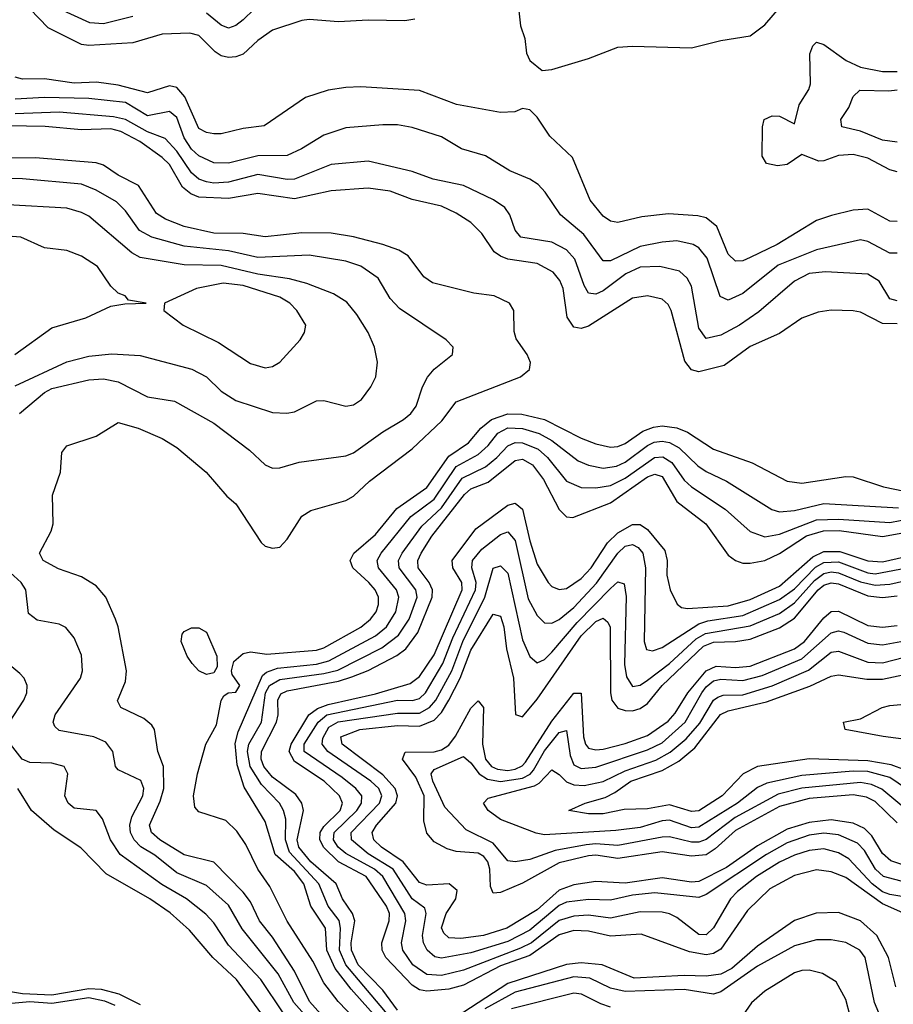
# Model space of a CAD drawing. Header units: inches. Extents: x 1308407 to 1441228, y 959628 to 1036311.
# Tile 94 of 256: x 1362622 to 1364999, y 983463 to 986141. Entities that reach past the tile are written whole.
import ezdxf

# ---------------------------------------------------------------- set-up
doc = ezdxf.new("R2010")
doc.units = ezdxf.units.IN
doc.header["$MEASUREMENT"] = 0
doc.layers.add('B3968', color=7, linetype='Continuous')

msp = doc.modelspace()

# ---------------------------------------------------------------- linework, layer by layer
at = {"layer": 'B3968', "color": 5}
for points, elevation in [([(1363290, 986199.8), (1363230, 986141.1), (1363210, 986125.6), (1363190, 986118.3), (1363170, 986126.2), (1363130, 986159.3)], 3360), ([(1363978, 986190), (1363984.8, 986124.8), (1363996.5, 986090), (1364001.6, 986050), (1364010.3, 986030.3), (1364043.4, 986003.4), (1364070, 986006), (1364170, 986035.8), (1364250, 986066.9), (1364290, 986069.5), (1364450, 986064.8), (1364530, 986084.6), (1364610, 986097.5), (1364650, 986127.1), (1364690, 986173.3)], 3420), ([(1363697, 986143), (1363670, 986138.4), (1363570, 986140.1), (1363490, 986135.3), (1363410, 986141.5), (1363390, 986138.7), (1363310, 986113.2), (1363270, 986084.6), (1363230, 986047.8), (1363210, 986040.1), (1363190, 986038.8), (1363170, 986043.2), (1363154.1, 986054.1), (1363110, 986098.1), (1363085, 986105), (1363010, 986102.2), (1362930, 986078.7), (1362810, 986070.8), (1362790, 986074), (1362699.5, 986119.5), (1362650, 986170.8)], 3380), ([(1362930, 986150.2), (1362850, 986130.4), (1362812.8, 986132.8), (1362730, 986171.1)], 3360), ([(1365010, 985727.1), (1364990, 985732.6), (1364930, 985764.5), (1364890, 985774.9), (1364850, 985771.8), (1364810, 985756.9), (1364796.2, 985756.2), (1364750, 985774.2), (1364710, 985747.1), (1364683.8, 985743.8), (1364654, 985750), (1364642.7, 985770), (1364642.9, 985850), (1364647.6, 985870), (1364670, 985879.5), (1364690, 985878.4), (1364730, 985858), (1364743.1, 985910), (1364769, 985951), (1364773.6, 985966.4), (1364771.8, 986048.2), (1364780.7, 986070), (1364790, 986080.2), (1364810, 986074.2), (1364871.3, 986030), (1364910, 986012.1), (1364970, 986000.3), (1365010, 985999.9)], 3380), ([(1365010, 985592.3), (1364990, 985593.3), (1364930, 985625.9), (1364890, 985623), (1364831.4, 985608.6), (1364790, 985594.9), (1364683.6, 985530), (1364610, 985494.6), (1364590, 985485.4), (1364570, 985484.7), (1364550, 985503.7), (1364519.1, 985579.1), (1364490, 985601.8), (1364467.4, 985607.4), (1364387.3, 985612.7), (1364315.2, 985604.8), (1364250, 985589.3), (1364230, 985593.2), (1364210, 985606.9), (1364174.7, 985650), (1364126.5, 985766.5), (1364064.3, 985824.3), (1364030, 985876), (1364010, 985896), (1363990, 985899.3), (1363969.1, 985890.9), (1363930, 985889.1), (1363810.6, 985910.6), (1363710, 985948.8), (1363550, 985958.8), (1363510, 985957.1), (1363461.6, 985950), (1363400.2, 985930), (1363287.4, 985852.6), (1363230, 985844.9), (1363170, 985830.4), (1363150, 985830.4), (1363130, 985834.2), (1363110, 985845.3), (1363071.3, 985931.3), (1363050, 985957), (1363030, 985961.1), (1362970, 985942), (1362890, 985963.6), (1362831.5, 985971.5), (1362770, 985968.3), (1362690, 985980.3), (1362630, 985979.6), (1362610, 985984.7)], 3420), ([(1365010, 985807.7), (1364970, 985813.5), (1364910, 985837.9), (1364859.5, 985850), (1364856.4, 985870), (1364878, 985902), (1364890, 985932), (1364908, 985950), (1364987.3, 985947.3), (1365010, 985950.5)], 3360), ([(1365010, 985506), (1364990, 985505.9), (1364930, 985538.3), (1364910, 985542.6), (1364790, 985515), (1364686.3, 985473.7), (1364590, 985396.7), (1364550, 985377.9), (1364528.3, 985388.3), (1364492.6, 985492.6), (1364470, 985520.8), (1364454.3, 985530), (1364410, 985539.9), (1364370, 985536), (1364310, 985524.3), (1364230, 985485.7), (1364210, 985485.6), (1364157.3, 985557.3), (1364093.3, 985610), (1364052.3, 985672.3), (1364033.3, 985693.3), (1364010, 985707.8), (1363956, 985730), (1363890, 985770.5), (1363824.2, 985790), (1363770, 985822.9), (1363690, 985848.2), (1363650, 985854.9), (1363610, 985855), (1363510, 985846.7), (1363450, 985827), (1363389.3, 985790), (1363350, 985772.1), (1363270, 985771.2), (1363190, 985751.2), (1363150, 985751.9), (1363110, 985770.6), (1363090, 985789.3), (1363070, 985819.7), (1363050, 985875.2), (1363030, 985891.3), (1362970, 985880.1), (1362910, 985915.6), (1362810, 985927), (1362690, 985930), (1362610, 985925.3)], 3440), ([(1365010, 985376.6), (1364990, 985382), (1364960.8, 985430), (1364930, 985449.4), (1364815, 985455), (1364770, 985450.8), (1364730.1, 985430), (1364633.7, 985346.3), (1364580.4, 985310), (1364530, 985283.1), (1364490, 985273.6), (1364470, 985301.7), (1364450, 985416.1), (1364438.1, 985438.1), (1364417.1, 985457.1), (1364363.7, 985470), (1364310, 985468.3), (1364271.1, 985450), (1364210, 985403.7), (1364190, 985394.5), (1364170, 985397.2), (1364157.8, 985417.8), (1364132.4, 985490), (1364110, 985515.6), (1364070, 985536.1), (1363985.3, 985550), (1363970, 985568.7), (1363955.8, 985610), (1363942, 985630), (1363911.5, 985651.5), (1363830, 985689.9), (1363747.2, 985707.2), (1363690, 985728.5), (1363570, 985756.3), (1363470, 985747.2), (1363370, 985707.6), (1363350, 985706.1), (1363270, 985720.1), (1363190, 985699.5), (1363150, 985696.7), (1363130, 985699.8), (1363110, 985707.7), (1363090, 985724.5), (1363050, 985783.7), (1363018, 985818), (1362970, 985835.9), (1362910, 985870.2), (1362877.4, 985877.4), (1362730, 985889.8), (1362610, 985885)], 3460), ([(1365010, 985313.9), (1364970, 985315.1), (1364910, 985345.3), (1364890, 985349.4), (1364830, 985351.1), (1364794.7, 985345.3), (1364750, 985329.2), (1364690, 985287.7), (1364610, 985251.8), (1364539.3, 985200.7), (1364470, 985183.2), (1364450, 985188.4), (1364432.4, 985212.4), (1364395, 985350), (1364386.3, 985366.3), (1364370, 985380.8), (1364330, 985390.4), (1364290, 985383.4), (1364170, 985307.5), (1364150, 985300.9), (1364130, 985304.8), (1364111.9, 985331.9), (1364100.8, 985410), (1364091.5, 985431.5), (1364074, 985454), (1364030, 985477.9), (1363950, 985489.5), (1363930, 985497.6), (1363913.3, 985510), (1363879.8, 985559.8), (1363850, 985589.4), (1363810, 985615.3), (1363770, 985634), (1363690, 985652), (1363630, 985674.4), (1363570, 985683.3), (1363470, 985675.7), (1363370, 985653.9), (1363270, 985668.4), (1363190, 985655.1), (1363110, 985658.6), (1363087.5, 985667.5), (1363065.4, 985685.4), (1363030, 985747.2), (1363010, 985766.8), (1362948.6, 985810), (1362897.5, 985837.5), (1362870, 985844), (1362790, 985841.8), (1362691.1, 985851.1), (1362590, 985852.9)], 3480), ([(1363464.8, 983410), (1363410.3, 983470.3), (1363370, 983552.5), (1363310, 983645.2), (1363274.7, 983690), (1363250, 983741.8), (1363230, 983768), (1363150, 983849.5), (1363070, 983869), (1363003.9, 983910), (1362980.6, 983930), (1362975.3, 983950), (1363004.8, 984015.2), (1363014.5, 984050), (1363013.4, 984110), (1362998, 984150), (1362988.6, 984210), (1362981.7, 984221.7), (1362960.2, 984240.2), (1362897.2, 984270), (1362888.6, 984288.6), (1362910, 984341.3), (1362912.8, 984370), (1362890.5, 984490), (1362883, 984510), (1362856.9, 984570), (1362830, 984600.9), (1362790, 984625.5), (1362727.3, 984647.3), (1362685.7, 984670), (1362675.6, 984690), (1362707.8, 984750), (1362712.8, 984770), (1362711.8, 984848.2), (1362732.8, 984910), (1362736.6, 984963.4), (1362750, 984982), (1362830, 985008.5), (1362890, 985045.3), (1362944.9, 985030), (1363010, 985002), (1363050, 984977.3), (1363129.4, 984910), (1363185.4, 984845.4), (1363210, 984824.4), (1363278.9, 984718.9), (1363290, 984709.4), (1363310, 984703.5), (1363330, 984706.2), (1363350, 984727.9), (1363390, 984791), (1363413.9, 984806.1), (1363510, 984833.6), (1363530, 984845.4), (1363573.8, 984886.2), (1363690, 984973.9), (1363770.6, 985050), (1363810, 985101.3), (1363985, 985170), (1364009.1, 985190), (1364011.7, 985208.3), (1364003.1, 985230), (1363973.3, 985273.3), (1363967.2, 985292.8), (1363966.9, 985350), (1363955, 985370), (1363913, 985390), (1363857.5, 985397.5), (1363745.2, 985425.2), (1363721.6, 985441.6), (1363678.9, 985498.9), (1363654.2, 985514.2), (1363610, 985529.9), (1363530, 985551), (1363470, 985560.9), (1363390, 985561.1), (1363290, 985550.3), (1363230, 985559.5), (1363150, 985560.1), (1363070, 985578.8), (1363018.6, 985598.6), (1362994.4, 985614.4), (1362945.6, 985690), (1362890, 985718.3), (1362850, 985745.3), (1362830, 985752.1), (1362665.2, 985765.2), (1362550, 985764.7)], 3520), ([(1362621.7, 985070), (1362690, 985127.1), (1362710, 985138.4), (1362810, 985161.1), (1362850, 985164.3), (1362890, 985155.7), (1362970, 985115.4), (1363043.8, 985103.8), (1363150, 985043.3), (1363247.5, 984970), (1363290, 984930.2), (1363310, 984921.2), (1363330, 984922.3), (1363382.7, 984937.3), (1363510, 984955.1), (1363530, 984962.7), (1363610, 985020.4), (1363666.6, 985053.4), (1363686.3, 985070), (1363700.5, 985090), (1363717.9, 985142.1), (1363731.6, 985168.4), (1363750, 985190.3), (1363799.5, 985230), (1363802, 985250), (1363782.4, 985270), (1363655.2, 985355.2), (1363630, 985382.9), (1363597.8, 985437.8), (1363550, 985471.1), (1363510, 985484.6), (1363410, 985501.1), (1363270, 985494.6), (1363190, 985512.1), (1363070, 985525), (1362981.4, 985550), (1362948.1, 985568.1), (1362910, 985621.6), (1362885.5, 985645.5), (1362830, 985677.5), (1362790, 985693.5), (1362630, 985707.9), (1362530, 985709.9)], 3540), ([(1362610, 985145.5), (1362750, 985210.8), (1362810, 985226), (1362872.5, 985232.5), (1362950, 985227.3), (1363090.8, 985190.8), (1363130, 985170.1), (1363170.8, 985130.8), (1363210, 985105.4), (1363310, 985073.1), (1363349.2, 985070.8), (1363370, 985074.4), (1363430, 985104.7), (1363450, 985105.6), (1363510, 985090.2), (1363530, 985093.8), (1363551.9, 985108.1), (1363577.7, 985142.3), (1363591.3, 985170), (1363595.9, 985210), (1363587.6, 985250), (1363570.5, 985290), (1363539.6, 985339.6), (1363512.4, 985372.4), (1363475.7, 985395.7), (1363403.7, 985423.7), (1363355.9, 985435.9), (1363270, 985449.4), (1363170, 985472.3), (1363070, 985474.6), (1362950, 985494), (1362927.4, 985507.4), (1362810, 985606.4), (1362790, 985617), (1362750, 985628.6), (1362590, 985638)], 3560), ([(1362608.7, 985230), (1362710, 985303), (1362802, 985330), (1362870, 985362), (1362908.6, 985368.6), (1362966, 985370), (1362918, 985378), (1362909, 985390), (1362890, 985397.6), (1362870, 985416.3), (1362833.8, 985470), (1362790, 985497.8), (1362750, 985513.1), (1362690, 985521), (1362625.2, 985550), (1362530, 985556.5)], 3580), ([(1363604.7, 983350), (1363488.6, 983470), (1363450, 983520.7), (1363419.6, 983579.6), (1363350, 983689), (1363303, 983783), (1363270, 983830), (1363237.4, 983897.4), (1363213.4, 983933.4), (1363182.8, 983962.8), (1363110, 983986.6), (1363098.6, 983998.6), (1363095, 984030), (1363106.1, 984090), (1363128.6, 984170), (1363157.4, 984222.6), (1363170.4, 984289.6), (1363177.7, 984302.3), (1363189.8, 984310.2), (1363210, 984311.7), (1363220.7, 984330), (1363200.1, 984360.1), (1363198.1, 984370), (1363205, 984395), (1363230, 984417.4), (1363250, 984421.6), (1363295, 984415), (1363430, 984425.7), (1363450, 984432.8), (1363550, 984488.8), (1363577.1, 984510), (1363591.7, 984530), (1363598.3, 984550), (1363598.1, 984570), (1363589.3, 984590), (1363571.9, 984610), (1363528.6, 984650), (1363521.2, 984670), (1363524.1, 984675.9), (1363531.2, 984690), (1363590, 984740.7), (1363648.7, 984811.3), (1363730, 984868.4), (1363790, 984954.2), (1363843.3, 984990), (1363877.3, 985030), (1363906, 985054), (1363950, 985068.9), (1363988.5, 985068.5), (1364050, 985054), (1364150, 985003), (1364190, 984987.2), (1364230, 984978.2), (1364250, 984980.2), (1364270, 984988.4), (1364318, 985022), (1364346.9, 985033.1), (1364370, 985036.1), (1364410, 985031.1), (1364439.1, 985019.1), (1364510, 984973.2), (1364615.3, 984935.3), (1364710, 984885.5), (1364750, 984880.1), (1364870, 984898.8), (1364890, 984898), (1364972.9, 984870), (1365030, 984859.1)], 3480), ([(1363599.4, 983419.4), (1363523.9, 983503.9), (1363480.4, 983560.4), (1363458.1, 983610), (1363453.8, 983670), (1363414.3, 983730), (1363395.2, 983790), (1363370, 983823.7), (1363317.7, 983870), (1363290, 983960.2), (1363233.2, 984053.2), (1363213.9, 984113.9), (1363208.2, 984171.8), (1363216.5, 984203.5), (1363282.9, 984357.1), (1363293.9, 984366.1), (1363323.2, 984376.8), (1363430, 984388.2), (1363463.1, 984396.9), (1363590, 984464.7), (1363620.6, 984490), (1363645.7, 984530), (1363653.9, 984570), (1363647.2, 984590), (1363598.2, 984650), (1363594.6, 984670), (1363605.3, 984690), (1363686.6, 984790), (1363750, 984837), (1363810, 984925.8), (1363870, 984958.5), (1363897.1, 984982.9), (1363923.5, 985016.5), (1363950, 985031), (1363990, 985028.7), (1364035.8, 985015.8), (1364070, 984996.5), (1364141.3, 984941.3), (1364170, 984929.4), (1364210, 984921.6), (1364246.3, 984926.3), (1364270, 984937.3), (1364330, 984983.2), (1364348.4, 984991.6), (1364370, 984994.8), (1364390, 984991.1), (1364416.1, 984976.1), (1364467.5, 984927.5), (1364490, 984912.4), (1364545.6, 984885.6), (1364668.9, 984808.9), (1364690, 984802.7), (1364730, 984805.7), (1364810, 984824.7), (1365013.2, 984813.2)], 3460), ([(1363627.2, 983430), (1363510, 983570), (1363492.2, 983610), (1363494.6, 983670), (1363491, 983691), (1363461.8, 983730), (1363435.8, 983790), (1363356.5, 983876.5), (1363345.5, 983910), (1363346.7, 983966.7), (1363340.4, 983990), (1363328.9, 984010), (1363280.5, 984060.5), (1363249.7, 984109.7), (1363242, 984150), (1363245.9, 984170), (1363280.5, 984230), (1363290.6, 984310), (1363302.3, 984330), (1363330, 984346.1), (1363450, 984362.2), (1363488.2, 984371.8), (1363607.3, 984432.7), (1363653.2, 984466.8), (1363682, 984510), (1363703.6, 984570), (1363700.4, 984590), (1363654.5, 984650), (1363652.6, 984670), (1363662.6, 984690), (1363716.6, 984763.4), (1363770, 984813), (1363826.1, 984893.9), (1363890, 984925.2), (1363920.8, 984950), (1363950, 984981.9), (1363970, 984991.5), (1363990.5, 984990.5), (1364032.8, 984972.8), (1364058.5, 984950), (1364110, 984885.9), (1364150, 984868.3), (1364190, 984867.5), (1364230, 984874.5), (1364270, 984894.4), (1364349.4, 984950.6), (1364372.1, 984952.1), (1364396.5, 984936.5), (1364430, 984888.5), (1364450, 984870.7), (1364542, 984810), (1364610, 984748.6), (1364650, 984734.3), (1364690, 984741.5), (1364790, 984780.3), (1364850, 984782.6), (1364990, 984773.6), (1365130, 984800.8)], 3440), ([(1363650, 983446.9), (1363610, 983501.5), (1363543.5, 983570), (1363525, 983610), (1363524.2, 983630), (1363534.4, 983690), (1363527.8, 983710), (1363500.1, 983750), (1363483.2, 983790), (1363413.9, 983850), (1363381.9, 983890), (1363377.5, 983910), (1363394.2, 983990), (1363390.2, 984010), (1363373.7, 984033.7), (1363310, 984080.2), (1363286.2, 984110), (1363279.1, 984130), (1363280.1, 984150), (1363320.6, 984230), (1363325, 984250), (1363324.5, 984290), (1363332.9, 984307.1), (1363350, 984315.3), (1363490, 984341.9), (1363526.3, 984353.7), (1363570, 984370.4), (1363648.1, 984411.9), (1363672.4, 984430), (1363705.5, 984474.5), (1363744.2, 984570), (1363745.1, 984590), (1363736.5, 984610), (1363706.6, 984650), (1363705.3, 984670), (1363714.2, 984690), (1363743.7, 984736.3), (1363832.8, 984850), (1363850, 984865.1), (1363896.9, 984883.1), (1363970, 984942.5), (1363990, 984945.4), (1364017.8, 984930), (1364047.4, 984890), (1364090, 984808.8), (1364110, 984789), (1364126.9, 984786.9), (1364230, 984827.1), (1364330, 984897.4), (1364350, 984905.2), (1364370, 984898.4), (1364410, 984830.5), (1364489.3, 984770), (1364550, 984684.7), (1364569.7, 984669.7), (1364590, 984663.2), (1364610, 984662.4), (1364650, 984670.4), (1364690, 984689.5), (1364763.2, 984736.8), (1364809.2, 984750.8), (1364851.8, 984751.8), (1364970, 984735.4), (1365130, 984764.6)], 3420), ([(1365050, 983700.3), (1364970, 983735.6), (1364870, 983807.2), (1364830, 983823.1), (1364790, 983828.8), (1364730, 983813.5), (1364662.8, 983777.2), (1364602.2, 983717.8), (1364530, 983612.9), (1364510, 983600.9), (1364490, 983597.7), (1364445.1, 983605.1), (1364313.4, 983653.4), (1364230, 983648.2), (1364170, 983661.7), (1364130, 983663.7), (1364090, 983651.8), (1364010, 983595), (1363930, 983567.2), (1363830, 983514.5), (1363790, 983503.8), (1363730, 983498.4), (1363710, 983501.9), (1363690, 983514.7), (1363618.5, 983590), (1363608.2, 983610), (1363607.8, 983630), (1363627.9, 983690), (1363628.8, 983710), (1363620.1, 983730), (1363564.5, 983810), (1363490, 983850), (1363450, 983889.3), (1363439.1, 983910), (1363439.8, 983930), (1363450, 983946.8), (1363494.2, 983990), (1363500.1, 984010), (1363492.3, 984030), (1363450.5, 984070), (1363370, 984122.9), (1363355.6, 984150), (1363360.7, 984170), (1363408.6, 984250), (1363432.2, 984267.8), (1363461.7, 984278.3), (1363590, 984307.3), (1363684.2, 984335.8), (1363710, 984354.8), (1363750, 984413.6), (1363825.8, 984590), (1363825.4, 984610), (1363801.1, 984650), (1363799.2, 984670), (1363863.7, 984756.3), (1363950, 984820.4), (1363970, 984826.4), (1363990, 984810.1), (1364010, 984723.2), (1364030, 984659.8), (1364059.8, 984610), (1364070, 984599.2), (1364090, 984591.2), (1364110, 984594.2), (1364150, 984621.2), (1364177.2, 984650), (1364221.7, 984718.3), (1364250, 984745.4), (1364290, 984767.6), (1364310, 984768.1), (1364330, 984754.5), (1364377.6, 984697.6), (1364384, 984670), (1364383.1, 984630), (1364392, 984590), (1364410.9, 984550.9), (1364422.5, 984542.5), (1364439, 984539), (1364550, 984546.4), (1364610, 984564.2), (1364690, 984600.4), (1364779.8, 984680.2), (1364810, 984694.6), (1364854.1, 984694.1), (1364930, 984669), (1364970, 984666.4), (1365070, 984689.4)], 3380), ([(1365050, 983751.2), (1364990, 983761.1), (1364970, 983769), (1364941.6, 983790), (1364878.4, 983858.4), (1364850, 983875.2), (1364810, 983885.9), (1364770, 983880.9), (1364730, 983868.5), (1364690, 983849.7), (1364627.4, 983810), (1364575, 983770), (1364556.5, 983750), (1364510, 983670.6), (1364490, 983652.1), (1364470, 983652.4), (1364410, 983698.5), (1364390, 983709.1), (1364370, 983713.1), (1364310, 983714.5), (1364230, 983696.8), (1364170, 983704.8), (1364130, 983702.8), (1364090, 983690.7), (1364015, 983630), (1363985, 983615), (1363830, 983555.8), (1363770, 983540.8), (1363730, 983543.6), (1363692.3, 983570), (1363664.4, 983610), (1363661.4, 983630), (1363673.1, 983690), (1363670.4, 983710), (1363610, 983810), (1363587.3, 983830), (1363510, 983873.2), (1363488.3, 983890), (1363475.7, 983910), (1363477.6, 983930), (1363539.5, 983990), (1363552.2, 984010), (1363553.2, 984030), (1363537.2, 984050), (1363499.3, 984079.3), (1363396, 984150), (1363396.6, 984170), (1363434.1, 984230), (1363458.2, 984250), (1363650, 984290.2), (1363691.1, 984288.9), (1363710, 984295), (1363726.1, 984310), (1363773.4, 984390), (1363800.5, 984459.5), (1363862.2, 984590), (1363863.9, 984610), (1363852.6, 984650), (1363854.1, 984670), (1363879.2, 984700.8), (1363930, 984740.7), (1363950, 984748.1), (1363970, 984724.5), (1364005.5, 984565.5), (1364030, 984520.1), (1364050, 984500.4), (1364070, 984499.2), (1364090, 984509.7), (1364130, 984542.6), (1364191.6, 984608.4), (1364249.7, 984690.3), (1364270, 984709.1), (1364290, 984713.4), (1364305.2, 984705.2), (1364317.8, 984690), (1364324.9, 984650), (1364321.6, 984450), (1364327.7, 984427.7), (1364344, 984424), (1364370, 984433.5), (1364470, 984497.7), (1364494.3, 984505.7), (1364590, 984520.2), (1364690, 984563.8), (1364730, 984593.3), (1364787.9, 984652.1), (1364810, 984665), (1364850, 984666.2), (1364930, 984636.6), (1364950, 984634.1), (1365070, 984656.7)], 3360), ([(1365126.9, 983770), (1364972.6, 983810), (1364950.4, 983830.4), (1364921.1, 983881.1), (1364901.5, 983901.5), (1364850, 983923.9), (1364810, 983928.2), (1364770, 983922.5), (1364710, 983901.6), (1364654.4, 983870), (1364490, 983761.5), (1364470, 983753), (1364350, 983765.5), (1364290, 983759.3), (1364230, 983745.8), (1364170, 983747.5), (1364110, 983740.1), (1364090, 983731.1), (1364010, 983664.2), (1363950, 983633.8), (1363850, 983602.8), (1363770, 983588.3), (1363752.1, 983592.1), (1363731.1, 983610), (1363721, 983630), (1363718.4, 983650), (1363728.1, 983710), (1363724.1, 983724.1), (1363690, 983750), (1363638.2, 983830), (1363570, 983872.4), (1363524.7, 983910), (1363524.3, 983930), (1363600.9, 984010), (1363607.2, 984030), (1363599.6, 984050), (1363577.6, 984070), (1363460.7, 984150), (1363445.6, 984170), (1363447.1, 984187.1), (1363463.3, 984216.7), (1363489, 984231), (1363650, 984255.1), (1363710, 984254.3), (1363737, 984270), (1363754, 984290), (1363797.7, 984370), (1363828, 984450), (1363888, 984570), (1363910, 984649.4), (1363930, 984655.1), (1363950, 984635.9), (1363990, 984453.8), (1364010, 984408.5), (1364030, 984391.3), (1364050, 984400.7), (1364070, 984420.6), (1364138.8, 984501.2), (1364230, 984594.2), (1364250, 984611.6), (1364266.6, 984606.6), (1364272.3, 984572.3), (1364267.5, 984387.5), (1364273.5, 984353.5), (1364290, 984327.2), (1364310, 984330.9), (1364330, 984344.7), (1364390.5, 984390), (1364463.2, 984456.8), (1364488.4, 984471.6), (1364610, 984492.2), (1364690, 984525.7), (1364730, 984554.6), (1364784.7, 984615.3), (1364810, 984634.6), (1364830, 984639.1), (1364850, 984636.9), (1364910, 984611.9), (1364950, 984603.3), (1364990, 984605.7), (1365070, 984624.1)], 3340), ([(1363419.4, 983410), (1363367.9, 983467.9), (1363325.5, 983545.5), (1363227.9, 983667.9), (1363190, 983732.7), (1363130, 983785.6), (1363050, 983820.1), (1362990, 983868.4), (1362951.5, 983891.5), (1362933.4, 983910), (1362923.9, 983930), (1362921.6, 983950), (1362927.3, 983972.7), (1362956.9, 984030), (1362959.9, 984050), (1362951.4, 984071.4), (1362890, 984100.3), (1362883.2, 984110), (1362875.9, 984150), (1362856.1, 984176.1), (1362824.2, 984190), (1362730, 984207.3), (1362718, 984218), (1362713.3, 984230), (1362718.5, 984250), (1362787.9, 984350), (1362793.2, 984370), (1362790, 984412.3), (1362770, 984459.7), (1362747.5, 984487.5), (1362730, 984496.5), (1362670, 984507.6), (1362645.8, 984525.8), (1362638.8, 984590), (1362625.8, 984610), (1362586.3, 984646.3)], 3540), ([(1365060.6, 983830), (1364992.8, 983852.8), (1364970, 983872.5), (1364940.8, 983920.8), (1364920.5, 983940.5), (1364890, 983955.2), (1364830, 983964.2), (1364770, 983957.1), (1364710, 983939), (1364630, 983893.8), (1364545.3, 983834.7), (1364470, 983797.2), (1364450, 983795), (1364370, 983806.5), (1364270, 983791.9), (1364190, 983797.2), (1364130, 983787.7), (1364090, 983773.6), (1364030, 983719.5), (1363947.7, 983670), (1363884, 983650), (1363822.1, 983642.1), (1363790, 983643.8), (1363775.8, 983655.8), (1363770, 983670.3), (1363782.8, 983710), (1363808.7, 983750), (1363812.2, 983772.2), (1363790.5, 983790.5), (1363730, 983786.7), (1363710, 983793.7), (1363665.6, 983850), (1363606.2, 983890), (1363585.4, 983910), (1363580.9, 983930), (1363593.2, 983950), (1363645.8, 984010), (1363650.2, 984030), (1363644.1, 984050), (1363610, 984087), (1363499.3, 984170), (1363496.4, 984190), (1363547.8, 984210), (1363650, 984221.4), (1363710, 984219.2), (1363750, 984235.3), (1363770, 984256.8), (1363789.8, 984290.2), (1363821.1, 984350), (1363850, 984426.4), (1363910, 984523.6), (1363930, 984519), (1363939.3, 984490), (1363946.6, 984430), (1363966.1, 984350), (1363971, 984251), (1363990, 984245.1), (1364030, 984293), (1364150, 984464.9), (1364190, 984504.2), (1364210, 984513.2), (1364222.5, 984502.5), (1364228.4, 984488.4), (1364229.8, 984310), (1364233.4, 984290), (1364250, 984267.9), (1364270, 984261.6), (1364290, 984261.4), (1364310, 984267.1), (1364330, 984280.6), (1364370.4, 984330), (1364483, 984437), (1364510, 984447.5), (1364570, 984449.5), (1364610, 984456), (1364690, 984487.2), (1364730, 984513), (1364794.9, 984590), (1364810, 984602.5), (1364830, 984609.1), (1364850, 984606.7), (1364930, 984574), (1364970, 984569.3), (1365010, 984574.1)], 3320), ([(1365010, 983956.4), (1364950, 984014.7), (1364926.3, 984026.3), (1364890, 984032.9), (1364770, 984023), (1364690, 984000.9), (1364570, 983935.4), (1364514.8, 983885.2), (1364490, 983869.3), (1364450, 983865.3), (1364370, 983877.4), (1364250, 983859), (1364190, 983868.3), (1364170, 983866.4), (1364090, 983847.7), (1363990, 983792.2), (1363930, 983766.6), (1363910, 983765.3), (1363903.2, 983783.2), (1363901.7, 983830), (1363895.9, 983850), (1363884.9, 983864.9), (1363870, 983873.8), (1363810, 983878.2), (1363785.6, 983885.6), (1363750, 983904.9), (1363730, 983928.2), (1363722.1, 983962.1), (1363723, 984030), (1363700.3, 984080.3), (1363664.2, 984130), (1363671.2, 984148.8), (1363750, 984149.6), (1363770, 984154.8), (1363790, 984167.5), (1363808.1, 984191.9), (1363850, 984268.7), (1363870, 984288.3), (1363884.4, 984270), (1363881.3, 984170), (1363889.4, 984130), (1363906.1, 984110), (1363922.5, 984102.5), (1363950, 984098.9), (1363970, 984102), (1363989, 984111), (1363998.6, 984121.4), (1364070, 984233.3), (1364130, 984308.7), (1364150, 984308.8), (1364156.6, 984190), (1364161.9, 984170), (1364170, 984159.2), (1364190, 984154.6), (1364210, 984157), (1364270, 984172.3), (1364330, 984194.4), (1364386.7, 984233.3), (1364405.7, 984254.3), (1364440.5, 984310), (1364490.3, 984369.7), (1364517.6, 984382.4), (1364570, 984378.9), (1364610, 984382.2), (1364730, 984429.7), (1364757.8, 984450), (1364810, 984514.4), (1364830, 984531.3), (1364850, 984532.3), (1364930, 984492.9), (1364970, 984488.7), (1365010, 984493.3)], 3280), ([(1365033.6, 983993.6), (1364968.4, 984048.4), (1364940.3, 984060.3), (1364910, 984065.9), (1364750, 984050.8), (1364686, 984034), (1364569.2, 983970.8), (1364490, 983911.4), (1364470, 983904.1), (1364450, 983903.8), (1364390, 983918.2), (1364370, 983917.5), (1364250, 983894.5), (1364190, 983899.2), (1364163.4, 983896.6), (1364078.7, 983881.3), (1364010, 983856.2), (1363970, 983850.7), (1363950, 983853), (1363910, 983900.8), (1363837.4, 983937.4), (1363779.2, 983999.2), (1363745.9, 984070), (1363741.9, 984090), (1363750, 984101.8), (1363830, 984136.4), (1363850, 984119.4), (1363872.6, 984090), (1363895, 984075), (1363930, 984068.6), (1363990, 984078.1), (1364011.1, 984088.9), (1364020.5, 984099.5), (1364050, 984152.5), (1364090, 984201.9), (1364110, 984207.6), (1364119.6, 984139.6), (1364130, 984114.2), (1364150, 984103.9), (1364190, 984107.4), (1364330, 984154.6), (1364370, 984173.7), (1364432.9, 984230), (1364478.3, 984310), (1364490, 984326.5), (1364510, 984342.8), (1364530, 984347.5), (1364590, 984343.4), (1364642.6, 984357.4), (1364750, 984402.4), (1364830, 984473.6), (1364850, 984478.7), (1364864.7, 984475.3), (1364930, 984445.1), (1364970, 984441), (1365030, 984451.5)], 3260), ([(1362594.2, 984230), (1362633.6, 984290), (1362641.7, 984310), (1362642.3, 984330), (1362634, 984350), (1362622.5, 984362.5), (1362535, 984435)], 3560), ([(1365055.3, 984035.3), (1364990, 984079.5), (1364930, 984095.7), (1364890, 984097.2), (1364750, 984084.8), (1364655.3, 984064.7), (1364630, 984052.5), (1364575.1, 984010), (1364470, 983944.5), (1364450, 983943), (1364390, 983963.2), (1364370, 983961.8), (1364310, 983943.7), (1364244.2, 983935.8), (1364050, 983923.9), (1364027.9, 983927.9), (1363930, 983965.2), (1363896.8, 983990), (1363884.2, 984010), (1363896.6, 984023.4), (1364022.6, 984057.4), (1364035.3, 984064.7), (1364070, 984100.1), (1364090, 984088.3), (1364110, 984067.6), (1364130, 984059.5), (1364158, 984058), (1364210, 984069), (1364270, 984097.9), (1364353.3, 984126.7), (1364391.8, 984148.2), (1364435.5, 984184.5), (1364472.7, 984227.3), (1364510, 984290), (1364521.8, 984298.2), (1364536.7, 984303.3), (1364590, 984304.7), (1364670, 984329.3), (1364768.6, 984371.4), (1364830, 984420.8), (1364850, 984423.3), (1364930, 984393.5), (1364970, 984391.5), (1365030, 984407.1)], 3240), ([(1365110, 984070.2), (1364993.8, 984113.8), (1364930, 984125.4), (1364770, 984130.9), (1364630, 984109.9), (1364591, 984090), (1364533.9, 984030), (1364470, 983989), (1364450, 983987.5), (1364390, 984005.5), (1364330, 983994.9), (1364267.1, 983992.9), (1364210, 983981), (1364170, 983980.8), (1364116.2, 983990), (1364160.5, 984010), (1364214.8, 984025.2), (1364241.5, 984038.5), (1364284.8, 984070), (1364370, 984098.6), (1364415.6, 984124.4), (1364459.6, 984160.4), (1364528.7, 984251.3), (1364550, 984261.2), (1364654.3, 984285.7), (1364772.2, 984327.8), (1364830, 984355.4), (1364850, 984359.4), (1364927, 984347), (1364970, 984347), (1365030, 984360.3)], 3220), ([(1365130.6, 984170.6), (1364971.4, 984191.4), (1364868.4, 984210), (1364863.7, 984230), (1364910, 984239), (1364969.3, 984270), (1364990, 984275.5), (1365050, 984280.8)], 3180), ([(1363339.5, 983439.5), (1363278.5, 983530), (1363190, 983623.4), (1363150, 983684.7), (1363128.3, 983708.3), (1363075.7, 983750), (1363008.9, 983788.9), (1362895.9, 983870), (1362869.5, 983910), (1362847.6, 983967.6), (1362830, 983989.8), (1362770, 983996.7), (1362753.7, 984010), (1362745.4, 984030), (1362752.7, 984090), (1362743.5, 984110), (1362710, 984118.8), (1362650, 984120.3), (1362629.3, 984130), (1362597.2, 984170)], 3560), ([(1363295.6, 983415.6), (1363212.1, 983530), (1363148, 983590), (1363084.4, 983664.4), (1363031.5, 983711.5), (1362976, 983750), (1362857.8, 983817.8), (1362788.2, 983888.2), (1362716.4, 983936.4), (1362654.5, 983990), (1362616.8, 984050)], 3580), ([(1365006.2, 983510), (1364986.2, 983590), (1364954.3, 983650), (1364910, 983689.9), (1364850, 983712.2), (1364789.2, 983710.8), (1364730, 983690.3), (1364630, 983620.9), (1364559.8, 983560.2), (1364530, 983545.1), (1364490, 983539.5), (1364430, 983541.3), (1364294.1, 983534.1), (1364206.6, 983570), (1364150, 983575.7), (1364110, 983571.2), (1363950, 983519.3), (1363810, 983427.7)], 3420), ([(1364959.5, 983439.5), (1364947.6, 983467.6), (1364922.2, 983590), (1364908.5, 983610), (1364870, 983630.7), (1364830, 983638.4), (1364790, 983638.3), (1364730, 983621.5), (1364630, 983566.6), (1364530, 983496.3), (1364510, 983489.9), (1364430, 983503.1), (1364270, 983497.2), (1364230, 983506.5), (1364173.7, 983533.7), (1364130, 983537.5), (1363970, 983495.7), (1363888, 983450)], 3440), ([(1364881.4, 983430), (1364870, 983476.1), (1364844.1, 983524.1), (1364806.7, 983546.7), (1364770, 983555.4), (1364750, 983554.5), (1364730, 983547.9), (1364650, 983498.5), (1364613.4, 983466.6), (1364564, 983396)], 3460), ([(1362597.1, 983497.1), (1362630, 983492), (1362710, 983488.2), (1362810, 983506), (1362843.6, 983503.6), (1362891.6, 983491.6), (1362950, 983461.9)], 3580), ([(1362590, 983464.5), (1362650, 983470), (1362710, 983465.9), (1362810, 983480.8), (1362852.5, 983472.5), (1362880.6, 983460.6)], 3560), ([(1364230, 983455.3), (1364203.6, 983463.6), (1364150.6, 983490.6), (1364130, 983493), (1363960.4, 983450)], 3460)]:
    msp.add_lwpolyline(points, dxfattribs=dict(at, elevation=elevation))
for points, elevation in [([(1363175.4, 985424.6), (1363103.6, 985410), (1363016, 985370), (1363014.8, 985350), (1363067, 985310), (1363163.5, 985263.5), (1363250, 985206.4), (1363290, 985194.3), (1363310, 985197.5), (1363330, 985209.2), (1363385.1, 985270), (1363397.3, 985290), (1363400.9, 985310), (1363376.3, 985350), (1363357.3, 985370), (1363330, 985386.4), (1363230, 985418.5)], 3580), ([(1363130, 984360.2), (1363109.6, 984369.6), (1363091.1, 984390), (1363077.4, 984410), (1363061.6, 984450), (1363064, 984470), (1363070, 984477), (1363090, 984486.5), (1363110, 984486.9), (1363130, 984474.9), (1363158.7, 984410), (1363159.5, 984380.5), (1363150, 984364.1)], 3480)]:
    msp.add_lwpolyline(points, close=True, dxfattribs=dict(at, elevation=elevation))

doc.saveas('drawing.dxf')
